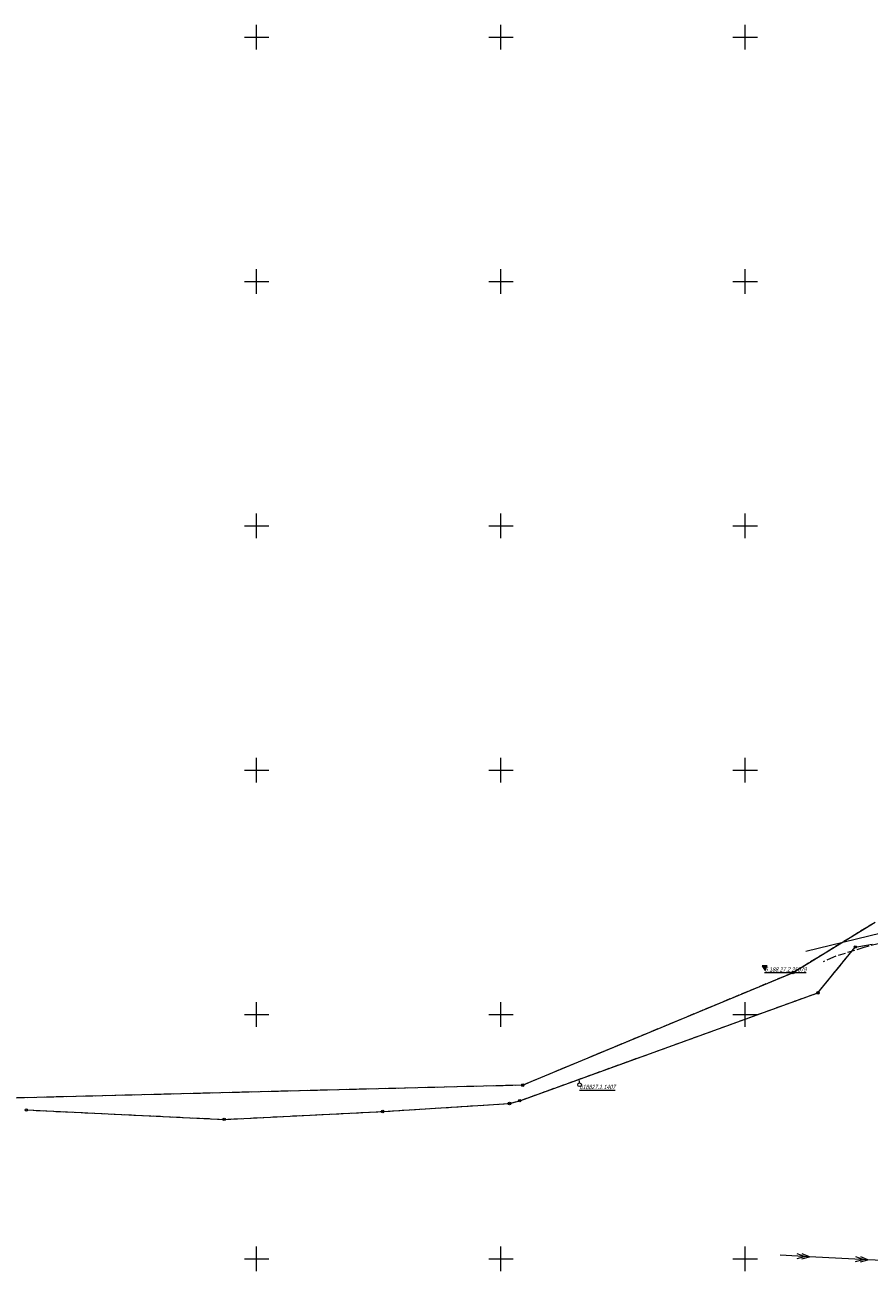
# Model space of a CAD drawing. Header units: millimetres. Extents: x 6552798 to 6553858, y 5859376 to 5860252.
# Tile 26 of 43: x 6553153 to 6553325, y 5859998 to 5860252. Entities that reach past the tile are written whole.
import ezdxf
from ezdxf.enums import TextEntityAlignment as Align

# ---------------------------------------------------------------- set-up
doc = ezdxf.new("R2010")
doc.units = ezdxf.units.MM
for name, pattern in [('1', [0]), ('1_1', [0]), ('1_OTKJ', [2, 1.5, -0.5]), ('3_SUEP_A', [0]), ('GDE', [0]), ('GUK', [2, 1.5, -0.5])]:
    doc.linetypes.add(name, pattern=pattern)
for name, color, linetype, lineweight in [('BANK_OSNOW_T_0', 7, 'Continuous', 18), ('BANK_OSNOW_T_1', 7, 'Continuous', 18), ('Dzialki', 7, 'GDE', 18), ('Kontury', 3, 'GUK', 18), ('OTK_L_0', 7, '1_OTKJ', 18), ('OTK_L_18', 7, '1_1', 18), ('Podzial_sekcyjny_krzyze', 7, '1', 0), ('Punkty', 7, 'Continuous', 18), ('SUEP_L_0', 1, '3_SUEP_A', 18)]:
    doc.layers.add(name, color=color, linetype=linetype, lineweight=lineweight)
doc.styles.get("Standard").update_dxf_attribs({"font": 'arial.ttf'})

# ---------------------------------------------------------------- blocks, each defined once
blk = doc.blocks.new('GRT')
at = {"linetype": 'Continuous'}
blk.add_circle((0, 0), 0.25, dxfattribs=at)
blk = doc.blocks.new('GRO')
at = {"linetype": 'Continuous'}
blk.add_circle((0, 0), 0.045, dxfattribs=at)
blk = doc.blocks.new('OSM')
at = {"linetype": 'Continuous'}
blk.add_line((0, 0.375), (0, 0.875), dxfattribs=at)
blk.add_circle((0, 0), 0.375, dxfattribs=at)
blk = doc.blocks.new('OSW')
at = {"linetype": 'Continuous'}
for p, q in [((0.5, 0.2887), (-0.5, 0.2887)), ((-0.5, 0.2887), (0, -0.57735)), ((-0.44095, 0.1864), (0.44095, 0.1864)), ((-0.35435, 0.0364), (0.35435, 0.0364)), ((0, -0.57735), (0.5, 0.2887)), ((-0.26775, -0.1136), (0.26775, -0.1136)), ((-0.18115, -0.2636), (0.18115, -0.2636)), ((-0.09455, -0.4136), (0.09455, -0.4136)), ((-0.00795, -0.5636), (0.00795, -0.5636))]:
    blk.add_line(p, q, dxfattribs=at)

msp = doc.modelspace()

# ---------------------------------------------------------------- linework, layer by layer
at = {"layer": 'Dzialki'}
for p, q in [((6553326.62, 5860068.85), (6553309.81, 5860058.56)), ((6553314.9, 5860054.44), (6553322.54, 5860063.8)), ((6553322.54, 5860063.8), (6553325.99, 5860064.37)), ((6553309.81, 5860058.56), (6553254.46, 5860035.54)), ((6553310.2, 5860052.74), (6553314.9, 5860054.44)), ((6553253.86, 5860032.36), (6553310.2, 5860052.74)), ((6553254.46, 5860035.54), (6553104.86, 5860031.75)), ((6553152.87, 5860030.47), (6553193.35, 5860028.55)), ((6553193.35, 5860028.55), (6553225.81, 5860030.15)), ((6553225.81, 5860030.15), (6553251.77, 5860031.79)), ((6553251.77, 5860031.79), (6553253.86, 5860032.36))]:
    msp.add_line(p, q, dxfattribs=at)
at = {"layer": 'Kontury'}
for p, q in [((6553326.62, 5860068.85), (6553309.81, 5860058.56)), ((6553314.9, 5860054.44), (6553322.54, 5860063.8)), ((6553322.54, 5860063.8), (6553325.99, 5860064.37)), ((6553309.81, 5860058.56), (6553254.46, 5860035.54)), ((6553310.2, 5860052.74), (6553314.9, 5860054.44)), ((6553253.86, 5860032.36), (6553310.2, 5860052.74)), ((6553254.46, 5860035.54), (6553104.86, 5860031.75)), ((6553152.87, 5860030.47), (6553193.35, 5860028.55)), ((6553193.35, 5860028.55), (6553225.81, 5860030.15)), ((6553225.81, 5860030.15), (6553251.77, 5860031.79)), ((6553251.77, 5860031.79), (6553253.86, 5860032.36))]:
    msp.add_line(p, q, dxfattribs=at)
at = {"layer": 'OTK_L_0', "linetype": '1_OTKJ'}
for p, q in [((6553324.3, 5860063.72), (6553318.07, 5860061.76)), ((6553329.17, 5860064.95), (6553324.3, 5860063.72)), ((6553318.07, 5860061.76), (6553315.95, 5860060.78))]:
    msp.add_line(p, q, dxfattribs=at)
at = {"layer": 'OTK_L_18', "linetype": '1_1'}
msp.add_line((6553312.44, 5860062.966), (6553327.825, 5860066.73), dxfattribs=at)
at = {"layer": 'Podzial_sekcyjny_krzyze'}
for p, q in [((6553200, 5860247.5), (6553200, 5860252.5)), ((6553250, 5860247.5), (6553250, 5860252.5)), ((6553300, 5860247.5), (6553300, 5860252.5)), ((6553197.5, 5860250), (6553202.5, 5860250)), ((6553247.5, 5860250), (6553252.5, 5860250)), ((6553297.5, 5860250), (6553302.5, 5860250)), ((6553200, 5860197.5), (6553200, 5860202.5)), ((6553250, 5860197.5), (6553250, 5860202.5)), ((6553300, 5860197.5), (6553300, 5860202.5)), ((6553197.5, 5860200), (6553202.5, 5860200)), ((6553247.5, 5860200), (6553252.5, 5860200)), ((6553297.5, 5860200), (6553302.5, 5860200)), ((6553200, 5860147.5), (6553200, 5860152.5)), ((6553250, 5860147.5), (6553250, 5860152.5)), ((6553300, 5860147.5), (6553300, 5860152.5)), ((6553197.5, 5860150), (6553202.5, 5860150)), ((6553247.5, 5860150), (6553252.5, 5860150)), ((6553297.5, 5860150), (6553302.5, 5860150)), ((6553200, 5860097.5), (6553200, 5860102.5)), ((6553250, 5860097.5), (6553250, 5860102.5)), ((6553300, 5860097.5), (6553300, 5860102.5)), ((6553197.5, 5860100), (6553202.5, 5860100)), ((6553247.5, 5860100), (6553252.5, 5860100)), ((6553297.5, 5860100), (6553302.5, 5860100)), ((6553200, 5860047.5), (6553200, 5860052.5)), ((6553250, 5860047.5), (6553250, 5860052.5)), ((6553300, 5860047.5), (6553300, 5860052.5)), ((6553197.5, 5860050), (6553202.5, 5860050)), ((6553247.5, 5860050), (6553252.5, 5860050)), ((6553297.5, 5860050), (6553302.5, 5860050)), ((6553200, 5859997.5), (6553200, 5860002.5)), ((6553250, 5859997.5), (6553250, 5860002.5)), ((6553300, 5859997.5), (6553300, 5860002.5)), ((6553197.5, 5860000), (6553202.5, 5860000)), ((6553247.5, 5860000), (6553252.5, 5860000)), ((6553297.5, 5860000), (6553302.5, 5860000))]:
    msp.add_line(p, q, dxfattribs=at)
at = {"layer": 'SUEP_L_0', "linetype": '3_SUEP_A'}
for p, q in [((6553313.142, 5860000.424), (6553307.15, 5860000.73)), ((6553310.62, 5860000.052), (6553312.143, 5860000.475)), ((6553312.143, 5860000.475), (6553310.671, 5860001.051)), ((6553311.619, 5860000.001), (6553313.142, 5860000.424)), ((6553313.142, 5860000.424), (6553311.67, 5860001)), ((6553325.127, 5859999.812), (6553313.142, 5860000.424)), ((6553322.604, 5859999.44), (6553324.128, 5859999.863)), ((6553324.128, 5859999.863), (6553322.655, 5860000.439)), ((6553323.603, 5859999.389), (6553325.127, 5859999.812)), ((6553325.127, 5859999.812), (6553323.654, 5860000.388)), ((6553337.111, 5859999.2), (6553325.127, 5859999.812))]:
    msp.add_line(p, q, dxfattribs=at)

# ---------------------------------------------------------------- block references
at = {"layer": 'BANK_OSNOW_T_1'}
for name, p in [('OSW', (6553304, 5860059.68)), ('OSM', (6553266.11, 5860035.63))]:
    msp.add_blockref(name, p, dxfattribs=at)
at = {"layer": 'Punkty'}
for name, p in [('GRT', (6553322.54, 5860063.8)), ('GRT', (6553309.81, 5860058.56)), ('GRT', (6553314.9, 5860054.44)), ('GRO', (6553310.2, 5860052.74)), ('GRT', (6553254.46, 5860035.54)), ('GRT', (6553253.86, 5860032.36)), ('GRT', (6553152.87, 5860030.47)), ('GRT', (6553225.81, 5860030.15)), ('GRT', (6553251.77, 5860031.79)), ('GRT', (6553193.35, 5860028.55))]:
    msp.add_blockref(name, p, dxfattribs=at)

# ---------------------------------------------------------------- texts
at = {"layer": 'BANK_OSNOW_T_0', "oblique": 15, "width": 0.7}
for s, p in [('%%U6.188.27.2.25079', (6553304, 5860059.68)), ('%%U618827.1.1407', (6553266.11, 5860035.63))]:
    msp.add_text(s, height=0.9, dxfattribs=at).set_placement(p, align=Align.TOP_LEFT)

doc.saveas('drawing.dxf')
